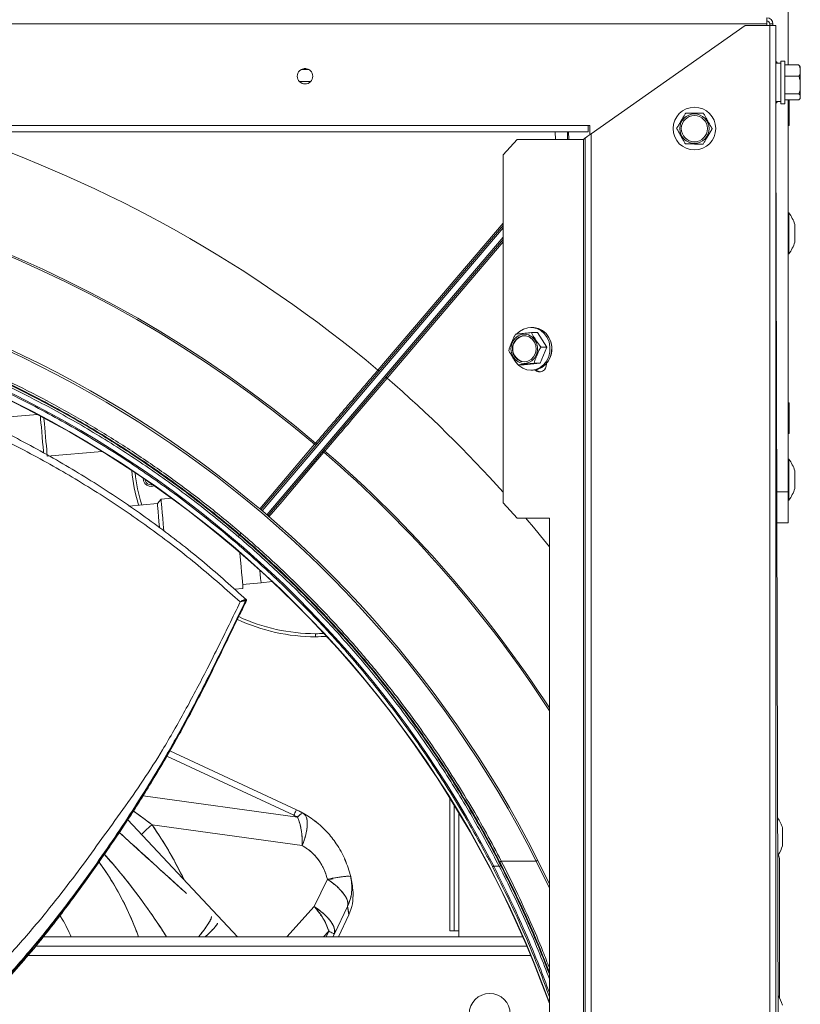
# Model space of a CAD drawing. Header units: millimetres. Extents: x -4829 to 407110, y -34854 to 354616.
# Tile 44 of 75: x 25150 to 25403, y -22085 to -21766. Entities that reach past the tile are written whole.
import ezdxf

# ---------------------------------------------------------------- set-up
doc = ezdxf.new("R2010")
doc.units = ezdxf.units.MM
doc.header["$LTSCALE"] = 15

# ---------------------------------------------------------------- blocks, each defined once
blk = doc.blocks.new('A$Cf38c0126')
at = {"linetype": 'Continuous', "lineweight": 5}
for p, q in [((18945.01, -15452.84), (18945.01, -15485.32)), ((18938.03, -15470.04), (18938.03, -15472.03)), ((18938.03, -15472.03), (18139.57, -15472.03)), ((18881.14, -15507.65), (18931.04, -15472.53)), ((18931.04, -15472.53), (18939.03, -15472.53)), ((18938.03, -15472.03), (18938.03, -15472.53)), ((18939.03, -15472.03), (18939.03, -15472.53)), ((18939.03, -15472.03), (18940.02, -15472.03)), ((18939.03, -17216.15), (18939.03, -15472.53)), ((18939.03, -15472.53), (18941.02, -15472.53)), ((18940.02, -15472.03), (18940.02, -15472.53)), ((18941.02, -15472.53), (18941.02, -17216.15)), ((18943.92, -15484.08), (18942.62, -15484.08)), ((18942.62, -15495.44), (18942.62, -15484.08)), ((18943.92, -15495.44), (18943.92, -15484.08)), ((18787.07, -15486.84), (18789.57, -15486.84)), ((18788, -15486.53), (18788.63, -15486.53)), ((18941.22, -15484.36), (18941.02, -15484.36)), ((18942.62, -15484.76), (18941.02, -15484.76)), ((18941.5, -15484.76), (18941.22, -15484.36)), ((18941.22, -15484.36), (18941.22, -15484.76)), ((18948.41, -15485.32), (18943.92, -15485.32)), ((18948.91, -15486.23), (18948.91, -15495.76)), ((18948.41, -15489.02), (18943.92, -15489.02)), ((18790.15, -15490.69), (18786.48, -15490.69)), ((18942.62, -15497.91), (18942.62, -15495.44)), ((18948.41, -15494.7), (18943.92, -15494.7)), ((18943.92, -15497.91), (18943.92, -15495.44)), ((18948.41, -15496.61), (18943.92, -15496.61)), ((18948.41, -15496.67), (18943.92, -15496.67)), ((18945.01, -15496.67), (18945.01, -15623.74)), ((18945.31, -15496.67), (18945.31, -15504.74)), ((18941.02, -15497.23), (18942.62, -15497.23)), ((18941.02, -15497.63), (18941.22, -15497.63)), ((18941.22, -15497.63), (18941.5, -15497.23)), ((18941.22, -15497.23), (18941.22, -15497.63)), ((18942.62, -15497.91), (18943.92, -15497.91)), ((18197.46, -15504.97), (18880.14, -15504.97)), ((18880.64, -15504.97), (18880.14, -15504.97)), ((18880.14, -15504.97), (18880.14, -15506.97)), ((18880.64, -15504.97), (18880.64, -15508)), ((18943.02, -16344.34), (18941.02, -15505.97)), ((18880.14, -15506.97), (18197.46, -15506.97)), ((18857.1, -15509.46), (18852.58, -15514.45)), ((18857.1, -15509.46), (18878.57, -15509.46)), ((18869.48, -15509.46), (18869.4, -15507.02)), ((18873.44, -15506.97), (18873.39, -15507.02)), ((18873.39, -15507.02), (18873.47, -15509.46)), ((18873.81, -15509.46), (18873.72, -15506.97)), ((18878.57, -15509.46), (18878.57, -16319.39)), ((18879.14, -16319.39), (18879.14, -15509.06)), ((18881.14, -16319.39), (18881.14, -15507.65)), ((18852.58, -15627.23), (18852.58, -15514.45)), ((18945.21, -15533.26), (18945.01, -15533.26)), ((18945.21, -15533.26), (18945.21, -15546.54)), ((18774, -15629.5), (18852.58, -15537.33)), ((18852.58, -15538.1), (18774.38, -15629.82)), ((18811.94, -15584.24), (18852.58, -15536.58)), ((18947.13, -15539.9), (18947.13, -15537)), ((18947.15, -15542.65), (18947.15, -15537.16)), ((18775.9, -15631.12), (18852.58, -15541.17)), ((18947.13, -15542.8), (18947.13, -15539.9)), ((18852.58, -15541.94), (18776.28, -15631.44)), ((18852.58, -15542.69), (18814.96, -15586.82)), ((18945.01, -15546.54), (18945.21, -15546.54)), ((18862.06, -15570.41), (18861.51, -15570.41)), ((18861.78, -15572.09), (18863.68, -15572.09)), ((18866.71, -15576.79), (18863.68, -15572.09)), ((18864.53, -15582.03), (18866.71, -15576.79)), ((18864.81, -15576.79), (18866.71, -15576.79)), ((18857.44, -15582.57), (18859.33, -15582.57)), ((18859.33, -15582.57), (18864.53, -15582.03)), ((18862.63, -15582.03), (18864.53, -15582.03)), ((18866.6, -15582.32), (18866.59, -15582.1)), ((18861.51, -15584.25), (18862.06, -15584.25)), ((18945.31, -15595.02), (18945.31, -15604.55)), ((18701.56, -15598.6), (18692.52, -15599.39)), ((18773.62, -15629.18), (18791.43, -15608.28)), ((18704.75, -15612.14), (18722.53, -15610.59)), ((18945.21, -15613.11), (18945.01, -15613.11)), ((18945.21, -15613.11), (18945.21, -15626.38)), ((18947.13, -15619.75), (18947.13, -15616.85)), ((18947.15, -15622.49), (18947.15, -15617)), ((18947.13, -15622.64), (18947.13, -15619.75)), ((18941.3, -15623.74), (18945.01, -15623.74)), ((18945.01, -15623.74), (18945.01, -15633.72)), ((18740.46, -15627.48), (18731.18, -15628.29)), ((18741.64, -15626.08), (18740.46, -15627.48)), ((18745.08, -15625.78), (18741.64, -15626.08)), ((18852.58, -15627.23), (18857.1, -15632.22)), ((18945.01, -15626.38), (18945.21, -15626.38)), ((18867.55, -15632.22), (18857.1, -15632.22)), ((18867.55, -15871.76), (18867.55, -15632.22)), ((18945.01, -15633.72), (18941.33, -15633.72)), ((18769.79, -15639.82), (18771, -15640.91)), ((18768.1, -15653.72), (18774.06, -15653.2)), ((18774.06, -15653.2), (18777.65, -15652.78)), ((18765.43, -15655.25), (18768.21, -15655.01)), ((18768.92, -15658.63), (18769.16, -15658.6)), ((18769.25, -15658.88), (18769.06, -15658.96)), ((18769.35, -15658.91), (18769.36, -15658.91)), ((18791.71, -15670.66), (18791.71, -15669.66)), ((18743.55, -15709.36), (18784.67, -15728.54)), ((18785.52, -15726.72), (18744.54, -15707.61)), ((18785.87, -15729.15), (18735.8, -15722.24)), ((18785.87, -15729.15), (18735.8, -15722.24)), ((18835.23, -15765.96), (18835.23, -15722.87)), ((18836.72, -15765.96), (18836.72, -15725.29)), ((18784.67, -15728.54), (18785.87, -15729.15)), ((18784.68, -15728.53), (18785.17, -15728.78)), ((18785.49, -15728.95), (18786.04, -15729.23)), ((18787.42, -15727.7), (18785.52, -15726.72)), ((18838.22, -15727.76), (18838.22, -15765.96)), ((18766.47, -15767.96), (18730.83, -15730)), ((18738.73, -15731.62), (18787.42, -15738.34)), ((18738.73, -15731.62), (18787.42, -15738.34)), ((18791.36, -15730.29), (18792.56, -15731.24)), ((18943.14, -15735.52), (18943.14, -15732.63)), ((18943.16, -15738.27), (18943.16, -15732.78)), ((18943.14, -15738.42), (18943.14, -15735.52)), ((18787.42, -15738.34), (18787.63, -15737.79)), ((18942.12, -15742.51), (18942.12, -15787.67)), ((18801.16, -15742.64), (18801.6, -15743.72)), ((18851.3, -15745.06), (18849.52, -15745.06)), ((18851.95, -15743.36), (18863.28, -15743.36)), ((18867.55, -15752.14), (18863.28, -15743.36)), ((18863.72, -15742.96), (18867.55, -15750.83)), ((18791.3, -15758.09), (18795.58, -15749.25)), ((18795.77, -15749.4), (18795.49, -15749.44)), ((18782.37, -15767.96), (18791.3, -15758.09)), ((18791.3, -15758.09), (18782.37, -15767.96)), ((18802.11, -15758.14), (18797.83, -15766.97)), ((18802.51, -15760.84), (18802.11, -15758.14)), ((18793.37, -15760.86), (18793.73, -15761.24)), ((18793.37, -15760.86), (18793.73, -15761.24)), ((18799.19, -15767.96), (18802.51, -15760.84)), ((18858.96, -15767.96), (18703.43, -15767.96)), ((18794.36, -15767.96), (18796.02, -15766.13)), ((18794.36, -15767.96), (18796.02, -15766.13)), ((18795.17, -15767.96), (18796.02, -15766.13)), ((18796.02, -15765.66), (18796.02, -15766.13)), ((18796.02, -15765.66), (18796.02, -15766.13)), ((18797.83, -15766.97), (18797.37, -15767.96)), ((18797.83, -15766.97), (18797.37, -15767.96)), ((18836.72, -15765.96), (18835.23, -15765.96)), ((18838.22, -15765.96), (18836.72, -15765.96)), ((18838.22, -15765.96), (18838.22, -15767.96)), ((18860.25, -15770.95), (18701, -15770.95)), ((18861.51, -15773.95), (18698.46, -15773.95))]:
    blk.add_line(p, q, dxfattribs=at)
at = {"linetype": 'Continuous', "lineweight": 5, "flags": 128}
for points in [[(18879.14, -15509.06), (18879.12, -15509.07), (18879.07, -15509.11), (18878.99, -15509.17), (18878.87, -15509.25), (18878.73, -15509.35), (18878.57, -15509.46)], [(18879.14, -15509.06), (18879.17, -15509.03), (18879.26, -15508.97), (18879.41, -15508.87), (18879.61, -15508.73), (18879.85, -15508.55), (18880.14, -15508.35), (18880.45, -15508.13), (18880.79, -15507.89), (18881.14, -15507.65)], [(18861.9, -15581.21), (18862.76, -15580.32), (18863.36, -15579.21), (18863.68, -15577.96), (18863.67, -15576.67), (18863.35, -15575.42), (18862.74, -15574.31), (18861.88, -15573.43), (18860.83, -15572.84), (18859.68, -15572.58), (18858.51, -15572.67), (18857.4, -15573.11), (18856.44, -15573.86), (18855.7, -15574.87), (18855.24, -15576.06), (18855.08, -15577.34), (18855.24, -15578.63), (18855.72, -15579.82), (18856.46, -15580.82), (18857.42, -15581.57), (18858.53, -15582), (18859.71, -15582.08), (18860.86, -15581.81), (18861.9, -15581.21)], [(18861.63, -15580.79), (18862.45, -15579.91), (18863, -15578.8), (18863.24, -15577.56), (18863.13, -15576.31), (18862.69, -15575.14), (18861.96, -15574.16), (18861, -15573.47), (18859.9, -15573.12), (18858.75, -15573.15), (18857.66, -15573.54), (18856.73, -15574.28), (18856.03, -15575.28), (18855.64, -15576.47), (18855.57, -15577.73), (18855.85, -15578.96), (18856.44, -15580.04), (18857.3, -15580.88), (18858.34, -15581.41), (18859.47, -15581.57), (18860.6, -15581.36), (18861.63, -15580.79)], [(18856.99, -15572.53), (18857.88, -15571.69), (18859.15, -15570.92), (18860.56, -15570.49), (18862.01, -15570.44), (18863.44, -15570.75), (18864.76, -15571.42), (18865.91, -15572.41), (18866.82, -15573.66), (18867.44, -15575.11), (18867.75, -15576.68), (18867.72, -15578.28), (18867.35, -15579.84), (18866.67, -15581.26), (18865.71, -15582.46), (18864.52, -15583.39), (18863.17, -15584), (18861.73, -15584.24), (18860.28, -15584.11), (18858.9, -15583.62), (18857.65, -15582.78), (18856.62, -15581.66), (18856.17, -15580.95)], [(18862.06, -15570.41), (18862.56, -15570.44), (18863.99, -15570.75), (18865.31, -15571.42), (18866.46, -15572.41), (18867.37, -15573.66), (18867.99, -15575.11), (18868.3, -15576.68), (18868.26, -15578.28), (18867.9, -15579.84), (18867.22, -15581.26), (18866.26, -15582.46), (18865.07, -15583.39), (18863.72, -15584), (18862.28, -15584.24), (18862.06, -15584.25)], [(18863.2, -15584.13), (18863.9, -15584.62), (18864.55, -15584.8)], [(18702.51, -15599.1), (18702.52, -15599.25), (18702.6, -15600.14), (18702.7, -15601.31), (18702.83, -15602.71), (18702.96, -15604.28), (18703.11, -15605.93)], [(18703.67, -15599.72), (18703.68, -15599.93), (18703.75, -15600.63), (18703.83, -15601.64), (18703.94, -15602.9), (18704.07, -15604.32), (18704.2, -15605.83)], [(18703.11, -15605.93), (18703.25, -15607.57), (18703.39, -15609.14), (18703.51, -15610.55), (18703.57, -15611.19)], [(18704.2, -15605.83), (18704.33, -15607.34), (18704.46, -15608.77), (18704.57, -15610.02), (18704.66, -15611.03), (18704.72, -15611.73), (18704.75, -15612.1), (18704.75, -15612.14)], [(18794.47, -15610.87), (18793.82, -15611.63), (18791.23, -15614.67), (18780.88, -15626.82), (18776.59, -15631.84)], [(18735.87, -15619.26), (18735.96, -15620.15), (18736.41, -15621.02)], [(18736.8, -15620.71), (18736.44, -15620.02), (18736.37, -15619.6)], [(18740.46, -15627.48), (18740.47, -15627.66), (18740.52, -15628.18), (18740.59, -15629.03), (18740.69, -15630.2), (18740.82, -15631.65), (18740.97, -15633.34), (18741.13, -15635.19)], [(18741.64, -15626.08), (18741.65, -15626.26), (18741.7, -15626.8), (18741.78, -15627.69), (18741.88, -15628.9), (18742.02, -15630.41), (18742.17, -15632.18), (18742.34, -15634.18), (18742.53, -15636.34), (18742.53, -15636.35)], [(18766.71, -15638.05), (18767.09, -15637.61), (18767.46, -15637.17)], [(18767.19, -15643.37), (18767.21, -15643.61), (18767.41, -15645.84), (18767.59, -15647.93), (18767.76, -15649.82), (18767.9, -15651.47), (18768.02, -15652.83), (18768.11, -15653.89), (18768.18, -15654.6), (18768.21, -15654.96), (18768.21, -15655.01)], [(18774.06, -15653.2), (18774.05, -15653.02), (18774, -15652.5), (18773.93, -15651.65), (18773.83, -15650.48), (18773.71, -15649.15)], [(18784.67, -15728.54), (18784.87, -15728.12), (18785.04, -15727.75), (18785.19, -15727.44), (18785.31, -15727.18), (18785.4, -15726.98), (18785.47, -15726.84), (18785.51, -15726.75), (18785.52, -15726.72)], [(18784.67, -15728.54), (18784.87, -15728.12), (18785.04, -15727.75), (18785.19, -15727.44), (18785.31, -15727.18), (18785.4, -15726.98), (18785.47, -15726.84), (18785.51, -15726.75), (18785.52, -15726.72)], [(18787.77, -15727.88), (18787.64, -15727.84), (18787.47, -15727.86), (18787.27, -15727.94), (18787.05, -15728.07), (18786.79, -15728.26), (18786.51, -15728.5), (18786.2, -15728.8), (18785.87, -15729.15)], [(18849.08, -15745.13), (18849.1, -15745.14), (18849.13, -15745.16), (18849.18, -15745.16), (18849.23, -15745.16), (18849.3, -15745.14), (18849.37, -15745.12), (18849.44, -15745.1), (18849.52, -15745.06)], [(18863.72, -15742.96), (18863.73, -15743), (18863.71, -15743.04), (18863.68, -15743.09), (18863.62, -15743.14), (18863.55, -15743.2), (18863.47, -15743.26), (18863.38, -15743.31), (18863.28, -15743.36)], [(18802.11, -15758.14), (18802.25, -15757.28), (18802.1, -15756.3), (18801.66, -15755.22), (18800.93, -15754.08), (18799.93, -15752.88), (18798.69, -15751.66), (18797.23, -15750.44), (18795.58, -15749.25)], [(18796.02, -15766.13), (18796.41, -15766.31), (18796.76, -15766.48), (18797.06, -15766.62), (18797.31, -15766.73), (18797.52, -15766.83), (18797.67, -15766.9), (18797.78, -15766.95), (18797.83, -15766.97)]]:
    blk.add_lwpolyline(points, dxfattribs=at)
at = {"linetype": 'Continuous', "lineweight": 5}
for centre, radius in [((18788.32, -15489), 2.5), ((18914.57, -15505.97), 6.92), ((18914.57, -15505.97), 4.76), ((18914.57, -15505.97), 4.24), ((18848.2, -15792.91), 6.64)]:
    blk.add_circle(centre, radius, dxfattribs=at)
for centre, radius, start, end in [((18938.03, -15472.03), 2, 0, 90), ((18938.03, -15472.03), 0.998, 0, 90), ((18947.61, -15486.26), 1.3, 1.0967, 26.937), ((18947.61, -15495.74), 1.3, 333.1473, 344.4964), ((18947.61, -15495.74), 1.3, 350.3122, 358.9033), ((18944.02, -15504.72), 1.3, 348.8434, 358.9033), ((18872.78, -15605.33), 98.37, 90.7193, 91.97), ((18872.82, -15509.95), 2.99, 79.1214, 92.6947), ((18538.8, -15907.69), 392.24, 49.8424, 130.1576), ((18538.8, -15907.69), 391.75, 49.8431, 130.1569), ((18934.78, -15540.98), 12.97, 17.8209, 36.4608), ((18946.66, -15537.16), 0.499, 0, 17.8209), ((18538.8, -15907.69), 364.29, 26.8839, 153.1161), ((18538.8, -15907.86), 363.79, 26.8839, 153.1161), ((18934.78, -15538.83), 12.97, 323.5392, 342.1791), ((18946.66, -15542.65), 0.499, 342.1791, 0), ((18538.8, -15907.69), 349.42, 19.8067, 90), ((18538.8, -15907.69), 349.32, 19.7612, 90), ((18859.93, -15577.33), 4.26, 95.7722, 264.2278), ((18861.59, -15577.33), 6.8, 336.5716, 23.4284), ((18864.35, -15582.52), 2.26, 227.9837, 4.9702), ((18814.99, -15580.85), 4.56, 228.0363, 234.1728), ((18817.78, -15583.33), 4.49, 224.8916, 231.0711), ((18944.02, -15595.05), 1.3, 1.0967, 11.1488), ((18944.02, -15604.53), 1.3, 348.8434, 358.9033), ((18796.15, -15602.94), 7.12, 228.5453, 232.5606), ((18792.08, -15607.53), 0.499, 229.8424, 319.5511), ((18799.03, -15605.33), 7.18, 226.559, 230.5448), ((18538.8, -15907.69), 391.75, 32.9457, 49.2592), ((18795.11, -15610.12), 0.499, 139.5511, 229.2599), ((18538.8, -15907.69), 392.24, 33.056, 49.2599), ((18934.78, -15620.82), 12.97, 17.8209, 36.4608), ((18791.71, -15610.78), 59.88, 185.7153, 196.7324), ((18791.71, -15610.78), 58.89, 186.5183, 196.9341), ((18946.66, -15617), 0.499, 0, 17.8209), ((18738.36, -15619.46), 2.5, 218.5714, 295.1833), ((18738.36, -15619.46), 2, 218.5714, 286.5726), ((18934.78, -15618.67), 12.97, 323.5392, 342.1791), ((18946.66, -15622.49), 0.499, 342.1791, 0), ((18791.71, -15610.78), 59.88, 244.9844, 270), ((18791.71, -15610.78), 58.89, 244.9992, 270), ((18791.71, -15610.78), 58.89, 270, 272.6333), ((18791.71, -15610.78), 59.88, 270, 273.4364), ((18772.09, -15735.53), 15.18, 8.7246, 24.8517), ((18930.79, -15736.6), 12.97, 17.8209, 33.9143), ((18942.66, -15732.78), 0.499, 0, 17.8209), ((18761.03, -15737.45), 26.4, 358.0674, 9.201), ((18930.79, -15734.45), 12.97, 327.7707, 342.1791), ((18942.66, -15738.27), 0.499, 342.1791, 0), ((18940.12, -15742.51), 2, 0, 43.0701), ((18643.6, -15800.4), 96.38, 19.6669, 36.0094), ((18851.13, -15744.42), 0.662, 284.5316, 337.8338), ((18852.12, -15744), 0.664, 104.7172, 157.863), ((18776.5, -15772.18), 20.44, 17.2157, 43.5826), ((18930.79, -15793.99), 12.97, 17.8209, 32.8132)]:
    blk.add_arc(centre, radius, start, end, dxfattribs=at)
for centre, major_axis, ratio, start_param, end_param in [((18538.8, -15909.94), (0, 425.07), 1, 5.585321, 5.959336), ((18538.8, -15905.64), (0, 349.77), 0.99998, 5.189359, 7.377012), ((18536.16, -15907.69), (-425.07, 0), 1, 3.872766, 3.997043), ((18536.16, -15907.69), (-425.07, 0), 1, 3.818343, 3.846617), ((18636.54, -15802.97), (-113.17, -52.22), 0.999878, 3.152962, 3.318789), ((18772.17, -15755.64), (-5.11, 31.45), 0.997611, 4.621172, 4.780534)]:
    blk.add_ellipse(centre, major_axis=major_axis, ratio=ratio, start_param=start_param, end_param=end_param, dxfattribs=at)
for points, knots in [([(18948.41, -15489.02), (18948.47, -15488.95), (18948.7, -15488.68), (18948.86, -15488.05), (18948.89, -15487.03), (18948.88, -15486.09), (18948.56, -15485.48), (18948.43, -15485.34), (18948.41, -15485.32)], [0, 0, 0, 0, 0.06156, 0.243717, 0.500217, 0.869735, 0.981559, 1, 1, 1, 1]), ([(18948.41, -15494.7), (18948.5, -15494.5), (18948.78, -15493.93), (18948.89, -15492.87), (18948.87, -15491.51), (18948.89, -15490.17), (18948.54, -15489.35), (18948.41, -15489.02)], [0, 0, 0, 0, 0.111336, 0.32526, 0.540882, 0.820932, 1, 1, 1, 1]), ([(18945.01, -15499.58), (18945.04, -15499.54), (18945.23, -15499.17), (18945.28, -15498.37), (18945.31, -15497.44), (18945.26, -15496.87), (18945.24, -15496.67)], [0, 0, 0, 0, 0.0465504, 0.4185076, 0.7934231, 1, 1, 1, 1]), ([(18948.41, -15496.67), (18948.5, -15496.6), (18948.78, -15496.41), (18948.89, -15496.04), (18948.87, -15495.56), (18948.89, -15495.1), (18948.54, -15494.81), (18948.41, -15494.7)], [0, 0, 0, 0, 0.111332, 0.325258, 0.540884, 0.820931, 1, 1, 1, 1]), ([(18908.81, -15505.91), (18908.91, -15505.74), (18909.21, -15505.24), (18909.76, -15504.31), (18910.46, -15503.12), (18911.15, -15501.95), (18911.58, -15501.23), (18911.75, -15500.95)], [0, 0, 0, 0, 0.1113295, 0.3252647, 0.5408766, 0.8209262, 1, 1, 1, 1]), ([(18911.75, -15500.95), (18911.94, -15500.95), (18912.52, -15500.95), (18913.6, -15500.97), (18914.99, -15500.98), (18916.34, -15501), (18917.18, -15501.01), (18917.51, -15501.01)], [0, 0, 0, 0, 0.111334, 0.325264, 0.540882, 0.820931, 1, 1, 1, 1]), ([(18917.51, -15501.01), (18917.56, -15501.1), (18917.77, -15501.47), (18918.25, -15502.33), (18919.03, -15503.71), (18919.75, -15504.99), (18920.21, -15505.81), (18920.32, -15506), (18920.33, -15506.03)], [0, 0, 0, 0, 0.061554, 0.243713, 0.50021, 0.869726, 0.981555, 1, 1, 1, 1]), ([(18945.01, -15504.57), (18945.04, -15504.53), (18945.23, -15504.16), (18945.29, -15503.36), (18945.28, -15502.17), (18945.33, -15501.16), (18945.07, -15500.59), (18945.01, -15500.46)], [0, 0, 0, 0, 0.032855, 0.295471, 0.560154, 0.903942, 1, 1, 1, 1]), ([(18911.64, -15510.93), (18911.59, -15510.83), (18911.38, -15510.47), (18910.89, -15509.6), (18910.12, -15508.23), (18909.4, -15506.94), (18908.93, -15506.12), (18908.83, -15505.93), (18908.81, -15505.91)], [0, 0, 0, 0, 0.061552, 0.243713, 0.500211, 0.869726, 0.981555, 1, 1, 1, 1]), ([(18920.33, -15506.03), (18920.23, -15506.2), (18919.94, -15506.7), (18919.39, -15507.63), (18918.68, -15508.82), (18917.99, -15509.98), (18917.57, -15510.71), (18917.4, -15510.99)], [0, 0, 0, 0, 0.1113294, 0.3252645, 0.5408764, 0.8209345, 1, 1, 1, 1]), ([(18945.29, -15504.97), (18945.29, -15504.97), (18945.32, -15504.97), (18945.35, -15504.97), (18945.05, -15504.97), (18945.01, -15504.97)], [0, 0, 0, 0, 0.000314, 0.89402, 1, 1, 1, 1]), ([(18917.4, -15510.99), (18917.2, -15510.99), (18916.62, -15510.98), (18915.54, -15510.97), (18914.16, -15510.95), (18912.8, -15510.94), (18911.97, -15510.93), (18911.64, -15510.93)], [0, 0, 0, 0, 0.111334, 0.325264, 0.540877, 0.820926, 1, 1, 1, 1]), ([(18225.65, -15743.36), (18227.75, -15739.4), (18231.95, -15731.49), (18238.83, -15719.93), (18246.11, -15708.62), (18253.77, -15697.67), (18261.8, -15687.08), (18270.19, -15676.83), (18278.99, -15666.87), (18288.18, -15657.22), (18297.74, -15647.92), (18307.67, -15638.97), (18317.97, -15630.37), (18328.62, -15622.14), (18339.58, -15614.33), (18350.86, -15606.92), (18362.46, -15599.92), (18374.34, -15593.35), (18386.47, -15587.25), (18398.83, -15581.62), (18411.42, -15576.47), (18424.25, -15571.78), (18437.3, -15567.58), (18450.52, -15563.88), (18463.86, -15560.71), (18477.33, -15558.05), (18490.94, -15555.91), (18504.63, -15554.31), (18518.35, -15553.25), (18532.1, -15552.71), (18545.89, -15552.72), (18559.7, -15553.27), (18573.44, -15554.36), (18587.15, -15555.98), (18600.8, -15558.14), (18614.45, -15560.86), (18628.03, -15564.12), (18641.53, -15567.94), (18654.85, -15572.29), (18667.99, -15577.16), (18680.93, -15582.56), (18693.73, -15588.5), (18706.32, -15594.98), (18718.72, -15602), (18730.82, -15609.51), (18742.7, -15617.57), (18754.3, -15626.15), (18765.61, -15635.26), (18776.54, -15644.83), (18787.12, -15654.89), (18797.31, -15665.43), (18807.1, -15676.44), (18816.43, -15687.84), (18826.44, -15701.19), (18836.84, -15716.63), (18845.59, -15731.31), (18850.37, -15740.35), (18851.95, -15743.36)], [0, 0, 0, 0, 0.0179309, 0.0358863, 0.0537184, 0.0715751, 0.0890258, 0.1064764, 0.1240236, 0.1415707, 0.1590186, 0.1764664, 0.1940165, 0.2115665, 0.2290152, 0.246464, 0.2640208, 0.2815776, 0.2990125, 0.3164751, 0.3339249, 0.3513747, 0.3689405, 0.3865062, 0.4039564, 0.4214065, 0.4389763, 0.456546, 0.4739961, 0.4914461, 0.5090174, 0.5265887, 0.5441018, 0.5616149, 0.5792497, 0.5968847, 0.6147786, 0.6327042, 0.6506129, 0.6685215, 0.6865549, 0.7045883, 0.722937, 0.7412858, 0.7597624, 0.7782391, 0.7971291, 0.8160191, 0.8350407, 0.8540625, 0.8734238, 0.8927853, 0.9122801, 0.9317749, 0.9590313, 0.9863757, 1, 1, 1, 1]), ([(18225.86, -15744.67), (18227.44, -15741.66), (18232.19, -15732.6), (18240.92, -15717.88), (18252.18, -15701.08), (18264.21, -15685.2), (18276.9, -15670.24), (18290.35, -15656.09), (18304.49, -15642.76), (18319.26, -15630.29), (18334.61, -15618.72), (18350.46, -15608.08), (18366.74, -15598.36), (18383.45, -15589.58), (18400.5, -15581.76), (18417.85, -15574.88), (18434.09, -15569.42), (18449.06, -15565.15), (18464.09, -15561.51), (18480.7, -15558.28), (18498.91, -15555.72), (18517.21, -15554.12), (18535.56, -15553.47), (18553.9, -15553.78), (18572.19, -15555.04), (18590.38, -15557.26), (18608.41, -15560.41), (18626.22, -15564.48), (18643.77, -15569.48), (18661.01, -15575.36), (18676.47, -15581.53), (18690.2, -15587.76), (18703.65, -15594.49), (18718.09, -15602.55), (18733.34, -15612.11), (18748.03, -15622.4), (18762.14, -15633.4), (18775.62, -15645.06), (18788.53, -15657.4), (18800.81, -15670.41), (18812.43, -15684.05), (18823.4, -15698.33), (18833.65, -15713.23), (18843.23, -15728.69), (18848.91, -15739.35), (18851.74, -15744.67)], [0, 0, 0, 0, 0.013637, 0.040964, 0.06829, 0.094132, 0.119992, 0.145832, 0.171048, 0.196282, 0.221496, 0.245988, 0.270499, 0.29499, 0.318893, 0.342814, 0.366716, 0.384588, 0.40246, 0.425831, 0.449221, 0.472592, 0.495877, 0.51918, 0.542465, 0.565748, 0.58905, 0.612334, 0.635614, 0.658912, 0.682193, 0.6996, 0.717007, 0.74028, 0.76357, 0.786844, 0.810112, 0.833396, 0.856665, 0.880274, 0.903899, 0.927509, 0.951667, 0.975841, 1, 1, 1, 1]), ([(18851.51, -15743.75), (18849.92, -15740.75), (18845.16, -15731.73), (18836.42, -15717.07), (18825.14, -15700.32), (18813.08, -15684.48), (18800.35, -15669.55), (18786.87, -15655.41), (18772.7, -15642.11), (18757.89, -15629.67), (18742.52, -15618.13), (18726.64, -15607.52), (18710.33, -15597.83), (18693.6, -15589.09), (18676.52, -15581.29), (18659.15, -15574.45), (18642.9, -15569.02), (18627.91, -15564.78), (18612.87, -15561.16), (18596.25, -15557.97), (18578.03, -15555.44), (18559.71, -15553.87), (18541.35, -15553.26), (18523, -15553.61), (18504.7, -15554.9), (18486.51, -15557.16), (18468.48, -15560.35), (18450.66, -15564.46), (18433.11, -15569.49), (18415.87, -15575.41), (18400.42, -15581.62), (18386.7, -15587.87), (18373.25, -15594.63), (18358.82, -15602.72), (18343.58, -15612.32), (18328.9, -15622.64), (18314.81, -15633.67), (18301.34, -15645.36), (18288.51, -15657.68), (18276.36, -15670.58), (18264.92, -15684.04), (18255.03, -15696.92), (18246.53, -15709.06), (18239.26, -15720.35), (18232.39, -15731.9), (18228.19, -15739.8), (18226.09, -15743.75)], [0, 0, 0, 0, 0.013626, 0.04093, 0.068233, 0.094132, 0.120051, 0.145949, 0.171217, 0.196505, 0.221772, 0.246316, 0.270878, 0.295421, 0.319376, 0.343348, 0.367302, 0.385212, 0.403121, 0.426546, 0.449988, 0.473412, 0.496752, 0.52011, 0.543449, 0.566788, 0.590145, 0.613484, 0.636821, 0.660175, 0.683512, 0.700961, 0.71841, 0.741741, 0.765089, 0.78842, 0.811747, 0.83509, 0.858417, 0.881745, 0.905088, 0.928416, 0.946263, 0.964109, 0.982055, 1, 1, 1, 1]), ([(18851.3, -15745.06), (18848.46, -15739.74), (18842.79, -15729.1), (18833.23, -15713.67), (18822.99, -15698.79), (18812.04, -15684.53), (18800.43, -15670.91), (18788.17, -15657.92), (18775.29, -15645.59), (18761.82, -15633.95), (18747.73, -15622.97), (18733.06, -15612.69), (18717.83, -15603.14), (18703.41, -15595.1), (18689.98, -15588.38), (18676.27, -15582.16), (18660.83, -15575.99), (18643.62, -15570.12), (18626.1, -15565.14), (18608.31, -15561.07), (18590.3, -15557.92), (18572.14, -15555.71), (18553.88, -15554.45), (18535.57, -15554.14), (18517.24, -15554.78), (18498.96, -15556.39), (18480.78, -15558.95), (18464.19, -15562.17), (18449.19, -15565.81), (18434.24, -15570.07), (18418.02, -15575.52), (18400.7, -15582.39), (18383.67, -15590.2), (18366.99, -15598.97), (18350.73, -15608.67), (18334.9, -15619.29), (18319.58, -15630.85), (18304.82, -15643.3), (18290.7, -15656.61), (18277.28, -15670.74), (18264.61, -15685.67), (18252.59, -15701.53), (18241.34, -15718.31), (18232.63, -15733.01), (18227.88, -15742.05), (18226.3, -15745.06)], [0, 0, 0, 0, 0.0241606, 0.0483362, 0.0724962, 0.0961075, 0.1197335, 0.1433442, 0.1666135, 0.1898976, 0.2131662, 0.2364402, 0.25973, 0.2830033, 0.3004096, 0.3178159, 0.341096, 0.3643931, 0.3876727, 0.4109554, 0.4342556, 0.4575379, 0.4808213, 0.5041226, 0.5274059, 0.5507761, 0.5741643, 0.5975347, 0.6154056, 0.6332765, 0.657178, 0.6810981, 0.7050002, 0.7294912, 0.7540014, 0.7784932, 0.8037081, 0.8289429, 0.8541587, 0.8800002, 0.9058618, 0.9317043, 0.9590328, 0.9863617, 1, 1, 1, 1]), ([(18849.08, -15745.13), (18848.94, -15744.84), (18848.21, -15743.44), (18845.1, -15737.56), (18838.66, -15726.1), (18828.66, -15710.27), (18816.7, -15693.59), (18803.98, -15677.87), (18790.56, -15663.14), (18776.52, -15649.38), (18761.67, -15636.36), (18746.06, -15624.15), (18729.76, -15612.82), (18712.89, -15602.46), (18695.45, -15593.11), (18677.51, -15584.76), (18659.04, -15577.4), (18640.15, -15571.07), (18620.93, -15565.81), (18601.79, -15561.74), (18582.77, -15558.82), (18563.94, -15556.97), (18544.98, -15556.12), (18526.01, -15556.3), (18507.12, -15557.48), (18488.5, -15559.67), (18470.21, -15562.85), (18452.25, -15566.96), (18434.54, -15571.99), (18417.14, -15577.93), (18400.14, -15584.74), (18383.5, -15592.45), (18367.26, -15601.06), (18351.43, -15610.55), (18336.15, -15620.84), (18321.47, -15631.88), (18307.45, -15643.62), (18294, -15656.12), (18281.17, -15669.42), (18268.98, -15683.47), (18257.57, -15698.13), (18246.99, -15713.32), (18237.2, -15728.96), (18231.41, -15739.74), (18228.52, -15745.13)], [0, 0, 0, 0, 0.00128, 0.006401, 0.02689, 0.054326, 0.081784, 0.109219, 0.135151, 0.161168, 0.187225, 0.213279, 0.239287, 0.265213, 0.290807, 0.316493, 0.342223, 0.36795, 0.39363, 0.41922, 0.443436, 0.467732, 0.492068, 0.516405, 0.5407, 0.564915, 0.588548, 0.612252, 0.635993, 0.659736, 0.683444, 0.707079, 0.731093, 0.755175, 0.779293, 0.803414, 0.827502, 0.85152, 0.876209, 0.900964, 0.925754, 0.950546, 0.975307, 1, 1, 1, 1]), ([(18324.78, -15644.35), (18327.09, -15642.5), (18331.88, -15638.67), (18339.17, -15633.23), (18346.59, -15627.98), (18353.99, -15623.04), (18361.54, -15618.28), (18369.29, -15613.67), (18377.26, -15609.22), (18385.39, -15604.96), (18393.75, -15600.86), (18402.17, -15597.02), (18410.71, -15593.4), (18419.3, -15590.04), (18428.08, -15586.87), (18438.81, -15583.33), (18451.62, -15579.62), (18466.62, -15575.99), (18482.06, -15573), (18497.46, -15570.76), (18512.78, -15569.23), (18527.93, -15568.41), (18543.33, -15568.26), (18559.45, -15568.84), (18576.26, -15570.27), (18593.55, -15572.64), (18610.63, -15575.89), (18627.35, -15579.95), (18643.74, -15584.83), (18659.72, -15590.47), (18676.2, -15597.23), (18692.97, -15605.18), (18709.88, -15614.42), (18726.03, -15624.46), (18741.36, -15635.23), (18755.91, -15646.62), (18764.84, -15654.64), (18769.31, -15658.65)], [0, 0, 0, 0, 0.017261, 0.03572, 0.052918, 0.070209, 0.087605, 0.105121, 0.123004, 0.141113, 0.159017, 0.177649, 0.195559, 0.213745, 0.232179, 0.250864, 0.280898, 0.31166, 0.343156, 0.375394, 0.40559, 0.43635, 0.467679, 0.49958, 0.535136, 0.571385, 0.607331, 0.642978, 0.678588, 0.714473, 0.749903, 0.791841, 0.833489, 0.874953, 0.916806, 0.958408, 1, 1, 1, 1]), ([(18767.31, -15659.38), (18762.83, -15655.41), (18753.88, -15647.47), (18739.32, -15636.25), (18723.98, -15625.65), (18707.82, -15615.8), (18690.92, -15606.78), (18673.34, -15598.65), (18655.15, -15591.48), (18636.41, -15585.32), (18617.22, -15580.24), (18597.65, -15576.26), (18577.79, -15573.42), (18557.72, -15571.74), (18537.56, -15571.25), (18517.38, -15571.96), (18497.25, -15573.86), (18477.15, -15576.98), (18457.08, -15581.36), (18438.8, -15586.53), (18422.35, -15592.16), (18407.73, -15597.94), (18393.34, -15604.44), (18379.22, -15611.64), (18365.43, -15619.5), (18351.92, -15627.88), (18338.66, -15636.86), (18330.32, -15643.55), (18326.14, -15646.9)], [0, 0, 0, 0, 0.041863, 0.083651, 0.125486, 0.167323, 0.209075, 0.250871, 0.292662, 0.33437, 0.376127, 0.417868, 0.459536, 0.501264, 0.542839, 0.584149, 0.625335, 0.666541, 0.707918, 0.749602, 0.780859, 0.812081, 0.843346, 0.874664, 0.905928, 0.937193, 0.968554, 1, 1, 1, 1]), ([(18854.41, -15577.87), (18854.44, -15577.69), (18854.54, -15577.17), (18854.91, -15576.18), (18855.44, -15574.93), (18855.94, -15573.69), (18856.4, -15572.93), (18856.59, -15572.63)], [0, 0, 0, 0, 0.111328, 0.325259, 0.540882, 0.820926, 1, 1, 1, 1]), ([(18856.59, -15572.63), (18856.72, -15572.61), (18857.13, -15572.56), (18858.06, -15572.46), (18859.31, -15572.33), (18860.53, -15572.2), (18861.43, -15572.12), (18861.78, -15572.09)], [0, 0, 0, 0, 0.111331, 0.325261, 0.54088, 0.820927, 1, 1, 1, 1]), ([(18861.78, -15572.09), (18861.82, -15572.18), (18861.94, -15572.52), (18862.39, -15573.33), (18863.21, -15574.62), (18863.98, -15575.82), (18864.61, -15576.58), (18864.79, -15576.76), (18864.81, -15576.79)], [0, 0, 0, 0, 0.061543, 0.243706, 0.500213, 0.869727, 0.981556, 1, 1, 1, 1]), ([(18857.44, -15582.57), (18857.35, -15582.48), (18857.04, -15582.14), (18856.44, -15581.33), (18855.61, -15580.04), (18854.84, -15578.84), (18854.48, -15578.07), (18854.42, -15577.9), (18854.41, -15577.87)], [0, 0, 0, 0, 0.061556, 0.243712, 0.500217, 0.869734, 0.981558, 1, 1, 1, 1]), ([(18864.81, -15576.79), (18864.69, -15576.97), (18864.36, -15577.49), (18863.9, -15578.48), (18863.39, -15579.73), (18862.87, -15580.97), (18862.7, -15581.73), (18862.63, -15582.03)], [0, 0, 0, 0, 0.111338, 0.325267, 0.540886, 0.82093, 1, 1, 1, 1]), ([(18862.63, -15582.03), (18862.42, -15582.05), (18861.78, -15582.1), (18860.75, -15582.2), (18859.51, -15582.33), (18858.28, -15582.46), (18857.67, -15582.54), (18857.44, -15582.57)], [0, 0, 0, 0, 0.111331, 0.325254, 0.540873, 0.82092, 1, 1, 1, 1]), ([(18791.81, -15607.85), (18793.39, -15606.01), (18795.46, -15603.57), (18798.67, -15599.81), (18801.33, -15596.69), (18804.7, -15592.74), (18808.24, -15588.58), (18810.71, -15585.69), (18811.94, -15584.24)], [0, 0, 0, 0, 0.249734, 0.32893, 0.48781, 0.646689, 0.823344, 1, 1, 1, 1]), ([(18814.96, -15586.82), (18813.21, -15588.86), (18809.72, -15592.96), (18804.58, -15598.99), (18799.56, -15604.88), (18796.41, -15608.58), (18794.83, -15610.42)], [0, 0, 0, 0, 0.249801, 0.500399, 0.750199, 1, 1, 1, 1]), ([(18945.01, -15594.8), (18945.09, -15594.8), (18945.3, -15594.8), (18945.33, -15594.8), (18945.29, -15594.8), (18945.29, -15594.8)], [0, 0, 0, 0, 0.379167, 0.999129, 1, 1, 1, 1]), ([(18945.01, -15599.39), (18945.04, -15599.35), (18945.23, -15598.97), (18945.29, -15598.17), (18945.28, -15596.98), (18945.33, -15595.98), (18945.07, -15595.41), (18945.01, -15595.28)], [0, 0, 0, 0, 0.032855, 0.295471, 0.560154, 0.903932, 1, 1, 1, 1]), ([(18945.01, -15604.38), (18945.04, -15604.34), (18945.23, -15603.96), (18945.29, -15603.16), (18945.28, -15601.97), (18945.33, -15600.97), (18945.07, -15600.4), (18945.01, -15600.27)], [0, 0, 0, 0, 0.0328552, 0.2954709, 0.5601539, 0.9039317, 1, 1, 1, 1]), ([(18945.29, -15604.78), (18945.29, -15604.78), (18945.32, -15604.78), (18945.35, -15604.78), (18945.05, -15604.78), (18945.01, -15604.78)], [0, 0, 0, 0, 0.000314, 0.89402, 1, 1, 1, 1]), ([(18791.43, -15608.28), (18791.47, -15608.24), (18791.54, -15608.16), (18791.64, -15608.04), (18791.71, -15607.96), (18791.75, -15607.92), (18791.75, -15607.91), (18791.75, -15607.91)], [0, 0, 0, 0, 0.217147, 0.434219, 0.651299, 0.868444, 1, 1, 1, 1]), ([(18794.79, -15610.5), (18794.79, -15610.5), (18794.78, -15610.5), (18794.75, -15610.55), (18794.68, -15610.63), (18794.58, -15610.74), (18794.51, -15610.83), (18794.47, -15610.87)], [0, 0, 0, 0, 0.131558, 0.3487, 0.565784, 0.782869, 1, 1, 1, 1]), ([(18631.18, -15831.93), (18635.11, -15828.4), (18642.87, -15821.42), (18654.47, -15810.8), (18665.84, -15800.05), (18677.12, -15789.3), (18688.17, -15778.43), (18698.75, -15766.95), (18707.78, -15755.84), (18715.64, -15745.52), (18722.46, -15736.09), (18729.24, -15726.72), (18735.9, -15717.27), (18741.38, -15708.65), (18745.82, -15701.06), (18749.41, -15694.68), (18752.85, -15688.29), (18756.39, -15681.45), (18760.02, -15674.27), (18763.72, -15666.78), (18766.11, -15661.86), (18767.31, -15659.38)], [0, 0, 0, 0, 0.076234, 0.150741, 0.222975, 0.293104, 0.362389, 0.431516, 0.500891, 0.552288, 0.603718, 0.654913, 0.705806, 0.756614, 0.788403, 0.820047, 0.851443, 0.882618, 0.921255, 0.960405, 1, 1, 1, 1]), ([(18633.42, -15837.82), (18636.01, -15835.51), (18641.8, -15830.33), (18650.61, -15822.33), (18659.63, -15813.97), (18668.04, -15806), (18675.82, -15798.38), (18682.96, -15791.14), (18689.45, -15784.25), (18695.76, -15777.23), (18701.76, -15770.14), (18707.42, -15763), (18712.46, -15756.34), (18717.04, -15750.05), (18721.17, -15744.21), (18724.91, -15738.84), (18728.3, -15733.86), (18731.63, -15728.81), (18735.17, -15723.3), (18739.09, -15716.97), (18742.97, -15710.42), (18746.74, -15703.78), (18750.29, -15697.27), (18753.86, -15690.48), (18757.35, -15683.58), (18760.71, -15676.72), (18763.99, -15669.98), (18766.86, -15664.06), (18768.65, -15660.39), (18769.37, -15658.92)], [0, 0, 0, 0, 0.049137, 0.109996, 0.166734, 0.219312, 0.267836, 0.312616, 0.35397, 0.392117, 0.435759, 0.474742, 0.510489, 0.544041, 0.575361, 0.602944, 0.628503, 0.65309, 0.681022, 0.71283, 0.748628, 0.778187, 0.809867, 0.842378, 0.875223, 0.908451, 0.942271, 0.976786, 1, 1, 1, 1]), ([(18769.06, -15658.96), (18767.79, -15661.59), (18765.28, -15666.82), (18761.41, -15674.77), (18757.69, -15682.27), (18754.12, -15689.28), (18750.77, -15695.71), (18747.29, -15702.16), (18742.97, -15709.85), (18737.68, -15718.64), (18731.48, -15728.46), (18725, -15738.13), (18718.25, -15747.72), (18710.88, -15757.79), (18702.72, -15768.21), (18693.66, -15778.78), (18684.32, -15788.96), (18674.67, -15798.78), (18664.64, -15808.33), (18654.48, -15817.75), (18644.17, -15827.13), (18637.27, -15833.3), (18633.79, -15836.42)], [0, 0, 0, 0, 0.041464, 0.082378, 0.122646, 0.153219, 0.184081, 0.215256, 0.246641, 0.296895, 0.347241, 0.397883, 0.448791, 0.499796, 0.560641, 0.621381, 0.682023, 0.742916, 0.80476, 0.86839, 0.933603, 1, 1, 1, 1]), ([(18633.95, -15836.64), (18637.89, -15833.13), (18645.71, -15826.15), (18657.4, -15815.48), (18668.89, -15804.64), (18680.14, -15793.55), (18690.98, -15782.15), (18701.28, -15770.29), (18710.09, -15759.01), (18717.74, -15748.55), (18724.44, -15739.09), (18730.9, -15729.51), (18737.12, -15719.73), (18742.85, -15710.2), (18748.08, -15700.94), (18752.83, -15692.12), (18756.94, -15684.05), (18760.44, -15676.92), (18763.46, -15670.75), (18766.38, -15664.75), (18768.29, -15660.84), (18769.25, -15658.88)], [0, 0, 0, 0, 0.074836, 0.148533, 0.220647, 0.290941, 0.35989, 0.428217, 0.496578, 0.546847, 0.597038, 0.647091, 0.697217, 0.74769, 0.790246, 0.832819, 0.875156, 0.906453, 0.937648, 0.968846, 1, 1, 1, 1]), ([(18767.31, -15659.38), (18767.46, -15659.28), (18767.76, -15659.06), (18768.22, -15658.85), (18768.65, -15658.72), (18768.83, -15658.66), (18768.92, -15658.63)], [0, 0, 0, 0, 0.256613, 0.518739, 0.766825, 1, 1, 1, 1]), ([(18769.06, -15658.96), (18768.98, -15658.97), (18768.82, -15659), (18768.4, -15659.09), (18767.87, -15659.19), (18767.5, -15659.32), (18767.31, -15659.38)], [0, 0, 0, 0, 0.238253, 0.482768, 0.741613, 1, 1, 1, 1]), ([(18768.92, -15658.63), (18768.94, -15658.65), (18768.99, -15658.69), (18769.04, -15658.77), (18769.07, -15658.87), (18769.06, -15658.93), (18769.06, -15658.96)], [0, 0, 0, 0, 0.2433074, 0.5000767, 0.7567645, 1, 1, 1, 1]), ([(18769.16, -15658.6), (18769.19, -15658.6), (18769.26, -15658.62), (18769.29, -15658.64), (18769.31, -15658.65)], [0, 0, 0, 0, 0.501515, 1, 1, 1, 1]), ([(18769.16, -15658.6), (18769.18, -15658.61), (18769.22, -15658.65), (18769.25, -15658.72), (18769.27, -15658.8), (18769.26, -15658.85), (18769.25, -15658.88)], [0, 0, 0, 0, 0.244205, 0.500001, 0.755739, 1, 1, 1, 1]), ([(18769.36, -15658.91), (18769.35, -15658.9), (18769.33, -15658.89), (18769.28, -15658.88), (18769.25, -15658.88)], [0, 0, 0, 0, 0.501611, 1, 1, 1, 1]), ([(18769.36, -15658.92), (18769.37, -15658.91), (18769.38, -15658.89), (18769.38, -15658.86), (18769.39, -15658.84), (18769.39, -15658.81), (18769.38, -15658.76), (18769.36, -15658.7), (18769.32, -15658.67), (18769.31, -15658.65)], [0, 0, 0, 0, 0.094515, 0.189014, 0.236851, 0.286604, 0.399389, 0.680705, 1, 1, 1, 1]), ([(18769.31, -15658.65), (18769.32, -15658.67), (18769.35, -15658.7), (18769.38, -15658.77), (18769.38, -15658.84), (18769.37, -15658.89), (18769.36, -15658.91)], [0, 0, 0, 0, 0.243843, 0.49996, 0.756094, 1, 1, 1, 1]), ([(18738.73, -15731.62), (18737.26, -15730.49), (18735.29, -15728.98), (18733.19, -15727.53), (18732.67, -15727.17)], [0, 0, 0, 0, 0.751212, 1, 1, 1, 1]), ([(18738.73, -15731.62), (18738.04, -15731.09), (18736.75, -15730.1), (18734.73, -15728.61), (18733.4, -15727.66), (18732.68, -15727.15), (18732.68, -15727.15)], [0, 0, 0, 0, 0.3535402, 0.6533245, 0.9989978, 1, 1, 1, 1]), ([(18784.67, -15728.54), (18784.9, -15728.65), (18785.31, -15728.84), (18785.7, -15729.06), (18785.87, -15729.15)], [0, 0, 0, 0, 0.5593212, 1, 1, 1, 1]), ([(18784.68, -15728.53), (18785.08, -15728.72), (18785.49, -15728.91), (18785.88, -15729.12), (18785.89, -15729.13)], [0, 0, 0, 0, 0.980294, 1, 1, 1, 1]), ([(18787.77, -15727.88), (18787.35, -15727.65), (18786.62, -15727.24), (18785.86, -15726.88), (18785.52, -15726.72)], [0, 0, 0, 0, 0.559792, 1, 1, 1, 1]), ([(18787.77, -15727.88), (18787.68, -15727.86), (18787.5, -15727.81), (18787.14, -15727.99), (18786.76, -15728.28), (18786.38, -15728.61), (18786.05, -15728.96), (18785.87, -15729.15)], [0, 0, 0, 0, 0.236755, 0.499904, 0.629736, 0.796438, 1, 1, 1, 1]), ([(18787.1, -15733.23), (18786.98, -15732.64), (18786.77, -15731.55), (18786.34, -15730.21), (18786.02, -15729.49), (18785.87, -15729.15)], [0, 0, 0, 0, 0.388828, 0.708448, 1, 1, 1, 1]), ([(18787.42, -15738.34), (18787.76, -15737.4), (18788.44, -15735.51), (18788.99, -15732.96), (18789.14, -15730.68), (18788.81, -15728.81), (18788.12, -15728.19), (18787.77, -15727.88)], [0, 0, 0, 0, 0.18673, 0.373462, 0.560193, 0.780096, 1, 1, 1, 1]), ([(18787.63, -15737.79), (18787.87, -15737.09), (18788.37, -15735.68), (18788.84, -15733.71), (18789.08, -15731.91), (18789.07, -15730.41), (18788.84, -15729.24), (18788.53, -15728.6), (18788.26, -15728.27), (18788.12, -15728.13), (18787.96, -15727.99), (18787.83, -15727.92), (18787.77, -15727.88)], [0, 0, 0, 0, 0.144122, 0.291897, 0.442313, 0.592406, 0.727314, 0.864968, 0.894826, 0.92728, 0.962337, 1, 1, 1, 1]), ([(18787.77, -15727.88), (18789.14, -15728.73), (18791.88, -15730.45), (18795.48, -15733.81), (18798.74, -15737.91), (18801.5, -15742.78), (18802.58, -15746.54), (18803.13, -15748.41)], [0, 0, 0, 0, 0.1857075, 0.3720233, 0.5588373, 0.7793534, 1, 1, 1, 1]), ([(18735.29, -15734.75), (18735.69, -15734.35), (18736.6, -15733.42), (18737.96, -15732.27), (18738.73, -15731.62)], [0, 0, 0, 0, 0.4342009, 1, 1, 1, 1]), ([(18735.29, -15734.75), (18735.69, -15734.35), (18736.6, -15733.42), (18737.96, -15732.27), (18738.73, -15731.62)], [0, 0, 0, 0, 0.4342013, 1, 1, 1, 1]), ([(18748.94, -15749.28), (18747.59, -15746.52), (18744.59, -15740.38), (18740.81, -15734.73), (18738.73, -15731.62)], [0, 0, 0, 0, 0.449108, 1, 1, 1, 1]), ([(18728.11, -15734.1), (18729.29, -15735.18), (18732.22, -15737.83), (18736.8, -15742), (18741.94, -15746.66), (18746.29, -15750.61), (18748.98, -15753.05), (18749.93, -15753.92)], [0, 0, 0, 0, 0.161437, 0.400404, 0.631382, 0.868701, 1, 1, 1, 1]), ([(18728.11, -15734.1), (18729.37, -15735.25), (18733.11, -15738.64), (18738.8, -15743.81), (18744.8, -15749.26), (18748.37, -15752.5), (18749.93, -15753.92)], [0, 0, 0, 0, 0.172017, 0.510361, 0.785587, 1, 1, 1, 1]), ([(18787.42, -15738.34), (18787.43, -15737.74), (18787.44, -15736.54), (18787.33, -15734.82), (18787.18, -15733.76), (18787.1, -15733.23)], [0, 0, 0, 0, 0.33745, 0.669831, 1, 1, 1, 1]), ([(18795.58, -15749.25), (18795.19, -15747.99), (18794.42, -15745.44), (18792.33, -15742.36), (18789.97, -15739.96), (18788.27, -15738.88), (18787.42, -15738.34)], [0, 0, 0, 0, 0.2767115, 0.5547529, 0.7759262, 1, 1, 1, 1]), ([(18795.58, -15749.25), (18795.24, -15748.11), (18794.56, -15745.82), (18792.66, -15742.78), (18790.28, -15740.18), (18788.38, -15738.96), (18787.42, -15738.34)], [0, 0, 0, 0, 0.249172, 0.498606, 0.748746, 1, 1, 1, 1]), ([(18743.46, -15767.96), (18742.97, -15767.19), (18740.47, -15763.26), (18735.59, -15756.36), (18729.41, -15748.15), (18725.08, -15743.24), (18723.26, -15741.19)], [0, 0, 0, 0, 0.081462, 0.416337, 0.755795, 1, 1, 1, 1]), ([(18743.42, -15767.96), (18742.43, -15766.41), (18738.91, -15760.9), (18733.18, -15753.08), (18727.39, -15745.74), (18724.27, -15742.28), (18723.27, -15741.18)], [0, 0, 0, 0, 0.164611, 0.584104, 0.86745, 1, 1, 1, 1]), ([(18721.49, -15743.74), (18721.86, -15744.22), (18723.99, -15746.95), (18727.27, -15752.4), (18731.28, -15759.98), (18733.33, -15765.31), (18734.35, -15767.96)], [0, 0, 0, 0, 0.06548, 0.378067, 0.690657, 1, 1, 1, 1]), ([(18867.55, -15787.4), (18866.5, -15784.52), (18864, -15777.69), (18859.62, -15767.22), (18854.55, -15755.96), (18850.9, -15748.74), (18849.08, -15745.13)], [0, 0, 0, 0, 0.195825, 0.463781, 0.732002, 1, 1, 1, 1]), ([(18849.52, -15745.06), (18851.29, -15748.55), (18854.81, -15755.51), (18859.74, -15766.36), (18864.03, -15776.52), (18866.49, -15783.17), (18867.55, -15786.03)], [0, 0, 0, 0, 0.2664387, 0.5330835, 0.7994843, 1, 1, 1, 1]), ([(18867.55, -15781.5), (18866.52, -15778.83), (18864.2, -15772.83), (18860.29, -15763.73), (18855.92, -15754.22), (18852.83, -15748.1), (18851.3, -15745.06)], [0, 0, 0, 0, 0.211854, 0.475652, 0.739458, 1, 1, 1, 1]), ([(18867.55, -15779.45), (18866.72, -15777.3), (18864.61, -15771.82), (18860.85, -15763.12), (18856.36, -15753.33), (18853.13, -15746.94), (18851.51, -15743.75)], [0, 0, 0, 0, 0.173416, 0.442607, 0.720935, 1, 1, 1, 1]), ([(18851.74, -15744.67), (18853.28, -15747.73), (18856.36, -15753.83), (18860.7, -15763.31), (18864.46, -15772.04), (18866.64, -15777.7), (18867.55, -15780.05)], [0, 0, 0, 0, 0.269, 0.538372, 0.807737, 1, 1, 1, 1]), ([(18851.95, -15743.36), (18853.57, -15746.56), (18856.81, -15752.96), (18861.29, -15762.76), (18864.89, -15771.1), (18866.86, -15776.2), (18867.55, -15778)], [0, 0, 0, 0, 0.287565, 0.575875, 0.850851, 1, 1, 1, 1]), ([(18803.13, -15748.41), (18803.03, -15748.35), (18802.84, -15748.23), (18801.43, -15748.3), (18799.09, -15748.61), (18796.78, -15749.03), (18795.58, -15749.25)], [0, 0, 0, 0, 0.219831, 0.458123, 0.720563, 1, 1, 1, 1]), ([(18803.13, -15748.41), (18803.01, -15748.35), (18802.78, -15748.22), (18801.17, -15748.33), (18798.8, -15748.66), (18796.65, -15749.05), (18795.58, -15749.25)], [0, 0, 0, 0, 0.25, 0.5, 0.749999, 1, 1, 1, 1]), ([(18802.11, -15758.14), (18802.45, -15757.27), (18803.15, -15755.55), (18803.68, -15752.24), (18803.34, -15749.86), (18803.13, -15748.41)], [0, 0, 0, 0, 0.280263, 0.56053, 1, 1, 1, 1]), ([(18802.11, -15758.14), (18802.42, -15757.37), (18803.06, -15755.83), (18803.5, -15753.37), (18803.58, -15750.87), (18803.28, -15749.23), (18803.13, -15748.41)], [0, 0, 0, 0, 0.2499971, 0.5000018, 0.7500023, 1, 1, 1, 1]), ([(18803.13, -15748.41), (18803.25, -15748.96), (18803.48, -15750.02), (18803.73, -15751.68), (18803.83, -15752.87), (18803.88, -15753.43)], [0, 0, 0, 0, 0.363529, 0.696852, 1, 1, 1, 1]), ([(18797.43, -15749.1), (18797.39, -15749.11), (18796.89, -15749.18), (18796.16, -15749.32), (18795.49, -15749.44)], [0, 0, 0, 0, 0.080142, 1, 1, 1, 1]), ([(18802.11, -15758.14), (18802.15, -15758), (18802.23, -15757.72), (18802.26, -15757.29), (18802.23, -15756.82), (18802.11, -15756.27), (18801.86, -15755.61), (18801.48, -15754.87), (18801.02, -15754.18), (18800.53, -15753.55), (18800.03, -15752.98), (18799.42, -15752.34), (18798.56, -15751.52), (18797.31, -15750.47), (18796.19, -15749.68), (18795.58, -15749.25)], [0, 0, 0, 0, 0.063614, 0.125884, 0.179743, 0.251918, 0.330242, 0.414288, 0.500065, 0.55326, 0.612667, 0.678287, 0.750118, 0.864497, 1, 1, 1, 1]), ([(18803.88, -15753.43), (18803.89, -15754.71), (18803.9, -15757.27), (18802.98, -15759.65), (18802.51, -15760.84)], [0, 0, 0, 0, 0.500856, 1, 1, 1, 1]), ([(18791.3, -15758.09), (18792.4, -15758.89), (18794.59, -15760.48), (18796.81, -15762.94), (18798.07, -15765.23), (18797.91, -15766.39), (18797.83, -15766.97)], [0, 0, 0, 0, 0.249993, 0.499994, 0.749997, 1, 1, 1, 1]), ([(18797.83, -15766.97), (18797.87, -15766.84), (18797.95, -15766.57), (18797.98, -15766.14), (18797.95, -15765.67), (18797.83, -15765.12), (18797.59, -15764.46), (18797.2, -15763.72), (18796.74, -15763.02), (18796.25, -15762.39), (18795.76, -15761.82), (18795.15, -15761.18), (18794.28, -15760.36), (18793.03, -15759.31), (18791.91, -15758.52), (18791.3, -15758.09)], [0, 0, 0, 0, 0.0625133, 0.1250261, 0.1784851, 0.2500529, 0.3282807, 0.4129639, 0.5000651, 0.5532447, 0.6126483, 0.6782718, 0.7501169, 0.8645195, 1, 1, 1, 1]), ([(18796.02, -15766.13), (18795.94, -15765.84), (18795.79, -15765.28), (18795.46, -15764.43), (18795.11, -15763.64), (18794.73, -15762.9), (18794.31, -15762.14), (18793.78, -15761.29), (18793.12, -15760.33), (18792.29, -15759.24), (18791.65, -15758.49), (18791.3, -15758.09)], [0, 0, 0, 0, 0.117172, 0.228687, 0.330093, 0.41476, 0.50658, 0.60556, 0.723043, 0.85392, 1, 1, 1, 1]), ([(18802.51, -15760.84), (18802.46, -15760.29), (18802.36, -15759.3), (18802.19, -15758.49), (18802.11, -15758.14)], [0, 0, 0, 0, 0.560419, 1, 1, 1, 1]), ([(18857.77, -15756.54), (18857.82, -15756.64), (18859.67, -15760.44), (18862.99, -15768.04), (18866.05, -15775.71), (18867.55, -15779.46)], [0, 0, 0, 0, 0.013612, 0.517163, 1, 1, 1, 1]), ([(18708.85, -15761.07), (18709.1, -15761.44), (18710.54, -15763.61), (18711.62, -15765.99), (18712.52, -15767.96)], [0, 0, 0, 0, 0.172728, 1, 1, 1, 1]), ([(18708.85, -15761.07), (18709.1, -15761.44), (18710.54, -15763.61), (18711.62, -15765.99), (18712.52, -15767.96)], [0, 0, 0, 0, 0.172728, 1, 1, 1, 1]), ([(18753.8, -15767.96), (18754.08, -15767.61), (18755.03, -15766.42), (18756.27, -15764.71), (18757.41, -15762.97), (18758, -15761.81), (18757.96, -15761.51), (18757.94, -15761.39)], [0, 0, 0, 0, 0.099785, 0.334407, 0.580215, 0.826057, 1, 1, 1, 1]), ([(18753.81, -15767.96), (18754.1, -15767.59), (18754.74, -15766.78), (18755.79, -15765.37), (18756.86, -15763.85), (18757.65, -15762.52), (18758.02, -15761.68), (18757.97, -15761.46), (18757.95, -15761.37)], [0, 0, 0, 0, 0.106389, 0.23609, 0.454707, 0.667015, 0.872967, 1, 1, 1, 1]), ([(18759.91, -15763.52), (18759.91, -15763.58), (18759.92, -15763.76), (18759.49, -15764.35), (18758.79, -15765.16), (18757.95, -15766.04), (18757.01, -15766.97), (18756.27, -15767.66), (18755.95, -15767.96)], [0, 0, 0, 0, 0.12931, 0.36894, 0.532933, 0.700242, 0.870885, 1, 1, 1, 1]), ([(18759.86, -15763.56), (18759.84, -15763.71), (18759.79, -15764.05), (18758.42, -15765.57), (18757.02, -15766.99), (18755.98, -15767.93), (18755.95, -15767.96)], [0, 0, 0, 0, 0.261307, 0.624577, 0.987745, 1, 1, 1, 1]), ([(18796.02, -15766.13), (18796.51, -15766.36), (18797.5, -15766.82), (18797.72, -15766.92), (18797.83, -15766.97)], [0, 0, 0, 0, 0.497392, 1, 1, 1, 1])]:
    blk.add_open_spline(points, degree=3, knots=knots, dxfattribs=at)

msp = doc.modelspace()

# ---------------------------------------------------------------- block references
at = {"ltscale": 2}
msp.add_blockref('A$Cf38c0126', (6454.26, -6294.9), dxfattribs=at)

doc.saveas('drawing.dxf')
